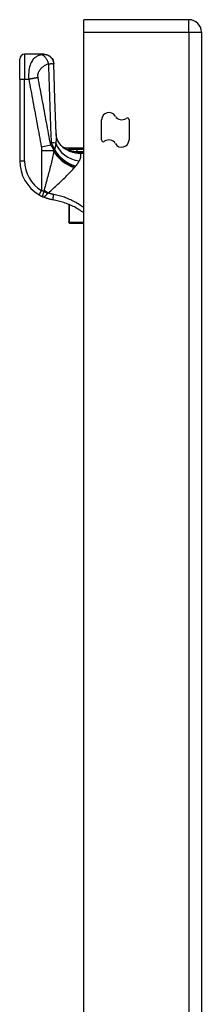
# Model space of a CAD drawing. Header units: inches. Extents: x 14 to 456, y 41 to 215.
# Tile 164 of 256: x 127.51 to 128.95, y 138.05 to 145.87. Entities that reach past the tile are written whole.
import ezdxf

# ---------------------------------------------------------------- set-up
doc = ezdxf.new("R2010")
doc.units = ezdxf.units.IN
doc.header["$MEASUREMENT"] = 0
doc.layers.add('Visible Edges(ANSI)', color=7, linetype='Continuous', lineweight=25)
doc.layers.add('Visible Tangent Edges(ANSI)', color=7, linetype='Continuous', lineweight=25)

msp = doc.modelspace()

# ---------------------------------------------------------------- linework, layer by layer
at = {"layer": 'Visible Edges(ANSI)'}
for p, q in [((128.856, 145.8725), (128.021, 145.8725)), ((128.021, 145.7735), (128.021, 145.8725)), ((128.021, 116.1705), (128.021, 145.7735)), ((128.955, 145.7735), (128.955, 116.0535)), ((127.5101, 145.4013), (127.5101, 145.5587)), ((127.7016, 145.5981), (127.5495, 145.5981)), ((127.7027, 145.5981), (127.7016, 145.5981)), ((127.5101, 145.4013), (127.5101, 144.7522)), ((128.162, 144.9185), (128.162, 145.0773)), ((128.38, 145.0765), (128.38, 144.9177)), ((127.8667, 144.8556), (128.021, 144.8556)), ((127.8902, 144.8377), (127.8894, 144.8383)), ((127.8999, 144.4058), (127.8999, 144.2656)), ((127.8999, 144.2636), (127.8999, 144.2656)), ((127.9077, 144.2557), (128.021, 144.2557))]:
    msp.add_line(p, q, dxfattribs=at)
at = {"layer": 'Visible Edges(ANSI)', "flags": 128}
for points in [[(127.7027, 145.5981), (127.7179, 145.5966), (127.7325, 145.5923), (127.7461, 145.5852), (127.7581, 145.5756), (127.768, 145.564), (127.7754, 145.5506), (127.7802, 145.5361), (127.7821, 145.5209)], [(127.8009, 144.9647), (127.7908, 145.2429), (127.7821, 145.5209)], [(127.8528, 144.8605), (127.8405, 144.8725), (127.8291, 144.8864), (127.8195, 144.9014), (127.812, 144.9168), (127.8067, 144.9314), (127.8034, 144.9445), (127.8016, 144.9557), (127.8009, 144.9647)], [(127.8894, 144.8383), (127.8876, 144.8396), (127.8859, 144.8409), (127.8842, 144.8422), (127.8826, 144.8434), (127.8811, 144.8445), (127.8796, 144.8456), (127.8783, 144.8467), (127.877, 144.8477), (127.8757, 144.8486), (127.8746, 144.8495), (127.8735, 144.8503), (127.8725, 144.8511), (127.8716, 144.8518), (127.8708, 144.8525), (127.87, 144.8531), (127.8693, 144.8536), (127.8687, 144.8541), (127.8682, 144.8545), (127.8677, 144.8548), (127.8674, 144.8551), (127.8671, 144.8554), (127.8669, 144.8555), (127.8668, 144.8556), (127.8667, 144.8556)], [(127.8981, 144.8331), (127.8978, 144.8333), (127.8974, 144.8335), (127.897, 144.8337), (127.8966, 144.8339), (127.8963, 144.8341), (127.8959, 144.8343), (127.8955, 144.8345), (127.8951, 144.8347), (127.8948, 144.8349), (127.8944, 144.8351), (127.894, 144.8353), (127.8937, 144.8355), (127.8933, 144.8357), (127.893, 144.8359), (127.8926, 144.8361), (127.8923, 144.8363), (127.892, 144.8365), (127.8917, 144.8367), (127.8914, 144.8369), (127.8911, 144.8371), (127.8909, 144.8372), (127.8906, 144.8374), (127.8904, 144.8376), (127.8902, 144.8377)], [(127.6648, 144.481), (127.666, 144.4804), (127.6672, 144.4797), (127.6684, 144.479), (127.6696, 144.4783), (127.6708, 144.4776), (127.6719, 144.477), (127.6731, 144.4763), (127.6743, 144.4756), (127.6756, 144.475), (127.6768, 144.4743), (127.678, 144.4737), (127.6792, 144.4731), (127.6804, 144.4724), (127.6816, 144.4718), (127.6828, 144.4712), (127.684, 144.4706), (127.6852, 144.47), (127.6864, 144.4694), (127.6876, 144.4688), (127.6888, 144.4682), (127.69, 144.4677), (127.6912, 144.4671), (127.6924, 144.4665), (127.6936, 144.466)], [(127.7748, 144.4413), (127.7713, 144.4419), (127.7678, 144.4425), (127.7643, 144.4432), (127.7608, 144.4439), (127.7574, 144.4446), (127.7539, 144.4454), (127.7505, 144.4462), (127.747, 144.4471), (127.7436, 144.448), (127.7402, 144.4489), (127.7368, 144.4499), (127.7334, 144.4509), (127.73, 144.4519), (127.7266, 144.453), (127.7232, 144.4542), (127.7199, 144.4553), (127.7166, 144.4565), (127.7132, 144.4578), (127.7099, 144.459), (127.7066, 144.4604), (127.7034, 144.4617), (127.7001, 144.4631), (127.6969, 144.4645), (127.6936, 144.466)], [(128.021, 144.3371), (128.0119, 144.3437), (128.0027, 144.3502), (127.9934, 144.3564), (127.984, 144.3625), (127.9744, 144.3683), (127.9647, 144.374), (127.9549, 144.3795), (127.945, 144.3848), (127.935, 144.3899), (127.9249, 144.3948), (127.9147, 144.3994), (127.9044, 144.4039), (127.894, 144.4082), (127.8834, 144.4123), (127.8728, 144.4162), (127.8621, 144.4199), (127.8514, 144.4233), (127.8406, 144.4265), (127.8297, 144.4296), (127.8188, 144.4323), (127.8078, 144.4349), (127.7968, 144.4373), (127.7858, 144.4394), (127.7748, 144.4413)]]:
    msp.add_lwpolyline(points, dxfattribs=at)
at = {"layer": 'Visible Edges(ANSI)'}
for centre, radius, start, end in [((128.856, 145.7735), 0.099, 0, 90), ((127.5495, 145.5587), 0.0394, 90, 180), ((128.2204, 145.0773), 0.0584, 30, 180), ((128.3216, 145.1357), 0.0584, 210, 306.25305), ((128.365, 145.0765), 0.015, 0, 126.25305), ((127.9596, 145.0292), 0.1969, 232.74953, 241.85376), ((128.177, 144.9185), 0.015, 180, 306.25305), ((128.2204, 144.8593), 0.0584, 30, 126.25305), ((128.3216, 144.9177), 0.0584, 210, 0), ((127.8251, 144.7522), 0.315, 180, 239.41946), ((127.9077, 144.2636), 0.00787, 180, 270)]:
    msp.add_arc(centre, radius, start, end, dxfattribs=at)
at = {"layer": 'Visible Tangent Edges(ANSI)'}
for p, q in [((128.856, 145.7735), (128.856, 145.8725)), ((128.021, 145.7735), (128.856, 145.7735)), ((128.856, 145.7735), (128.955, 145.7735)), ((128.856, 145.7735), (128.856, 116.0535)), ((127.5495, 145.5981), (127.5495, 145.4013)), ((127.5101, 145.4013), (127.5495, 145.4013)), ((127.5495, 145.4013), (127.582, 145.4013)), ((127.5495, 144.7522), (127.5495, 145.4013)), ((127.6824, 144.8637), (127.757, 144.8776)), ((127.6849, 144.8346), (127.7828, 144.8346)), ((127.6849, 144.8346), (127.6849, 144.5149)), ((127.7828, 144.8255), (127.7828, 144.8346)), ((127.7854, 144.8428), (127.7854, 144.8314)), ((127.7854, 144.8428), (127.7878, 144.8428)), ((127.9167, 144.8311), (127.9149, 144.8263)), ((128.021, 144.8425), (127.9676, 144.8425)), ((127.9676, 144.8235), (127.9676, 144.8425)), ((127.9676, 144.8235), (128.021, 144.8235)), ((128.021, 144.8222), (127.99, 144.8222)), ((127.99, 144.8222), (127.99, 144.8128)), ((127.99, 144.8128), (128.021, 144.8128)), ((127.5101, 144.7522), (127.5495, 144.7522)), ((127.6648, 144.481), (127.6849, 144.5149)), ((127.9077, 144.2617), (127.9077, 144.4025)), ((127.9077, 144.2617), (127.9077, 144.2557)), ((128.021, 144.2617), (127.9077, 144.2617))]:
    msp.add_line(p, q, dxfattribs=at)
at = {"layer": 'Visible Tangent Edges(ANSI)', "flags": 128}
for points in [[(127.6861, 145.5947), (127.68, 145.5933), (127.6738, 145.5916), (127.6677, 145.5896), (127.6617, 145.5874), (127.6557, 145.5849), (127.6498, 145.582), (127.6439, 145.5787), (127.6381, 145.5751), (127.6324, 145.5709), (127.6268, 145.5662), (127.6214, 145.5609), (127.6161, 145.555), (127.611, 145.5482), (127.6061, 145.5406), (127.6014, 145.532), (127.5971, 145.5223), (127.5931, 145.5113), (127.5895, 145.4991), (127.5864, 145.4855), (127.5839, 145.4705), (127.5822, 145.4543), (127.5812, 145.4371), (127.5812, 145.4193), (127.582, 145.4013)], [(127.7016, 145.5981), (127.7012, 145.5981), (127.7009, 145.5981), (127.7005, 145.598), (127.7001, 145.598), (127.6996, 145.5979), (127.6991, 145.5978), (127.6986, 145.5977), (127.698, 145.5975), (127.6974, 145.5974), (127.6967, 145.5972), (127.6961, 145.5971), (127.6954, 145.5969), (127.6946, 145.5967), (127.694, 145.5965), (127.6933, 145.5964), (127.6926, 145.5962), (127.6918, 145.596), (127.6911, 145.5958), (127.6903, 145.5956), (127.6895, 145.5955), (127.6887, 145.5953), (127.6879, 145.5951), (127.687, 145.5949), (127.6861, 145.5947)], [(127.6861, 145.5947), (127.6885, 145.5939), (127.6909, 145.5929), (127.6934, 145.5917), (127.6959, 145.5902), (127.6985, 145.5885), (127.7011, 145.5866), (127.7037, 145.5844), (127.7063, 145.582), (127.7089, 145.5793), (127.7115, 145.5764), (127.714, 145.5734), (127.7165, 145.5701), (127.7189, 145.5666), (127.7213, 145.563), (127.7235, 145.5593), (127.7257, 145.5554), (127.7278, 145.5514), (127.7297, 145.5474), (127.7315, 145.5432), (127.7333, 145.5391), (127.7348, 145.5349), (127.7363, 145.5308), (127.7376, 145.5266), (127.7388, 145.5225)], [(127.7016, 145.5981), (127.706, 145.598), (127.7106, 145.5976), (127.7153, 145.5969), (127.72, 145.5958), (127.7247, 145.5945), (127.7294, 145.5928), (127.734, 145.5908), (127.7386, 145.5885), (127.743, 145.5858), (127.7473, 145.5829), (127.7514, 145.5796), (127.7554, 145.5761), (127.7591, 145.5723), (127.7625, 145.5682), (127.7656, 145.564), (127.7685, 145.5596), (127.7711, 145.5551), (127.7733, 145.5504), (127.7752, 145.5457), (127.7768, 145.541), (127.7781, 145.5362), (127.7791, 145.5315), (127.7798, 145.5268), (127.7803, 145.5222)], [(127.6565, 145.4152), (127.6554, 145.4224), (127.6551, 145.4296), (127.6556, 145.4367), (127.6568, 145.4435), (127.6586, 145.4501), (127.6609, 145.4562), (127.6636, 145.462), (127.6667, 145.4674), (127.6701, 145.4726), (127.6738, 145.4774), (127.6776, 145.4819), (127.6816, 145.4862), (127.6857, 145.4903), (127.69, 145.4941), (127.6944, 145.4978), (127.699, 145.5013), (127.7036, 145.5046), (127.7083, 145.5077), (127.7132, 145.5107), (127.7181, 145.5135), (127.7231, 145.516), (127.7282, 145.5184), (127.7335, 145.5206), (127.7388, 145.5225)], [(127.7388, 145.5225), (127.7414, 145.5227), (127.7439, 145.5228), (127.7464, 145.5229), (127.7487, 145.523), (127.7509, 145.523), (127.7531, 145.5231), (127.7552, 145.5232), (127.7572, 145.5233), (127.7592, 145.5233), (127.761, 145.5233), (127.7629, 145.5234), (127.7648, 145.5234), (127.7667, 145.5234), (127.7685, 145.5233), (127.7701, 145.5233), (127.7717, 145.5232), (127.7732, 145.5232), (127.7745, 145.5231), (127.7757, 145.523), (127.7769, 145.5228), (127.7779, 145.5227), (127.7788, 145.5225), (127.7796, 145.5224), (127.7803, 145.5222)], [(127.7388, 145.5225), (127.7396, 145.4964), (127.7404, 145.4703), (127.7411, 145.4442), (127.7419, 145.418), (127.7428, 145.3919), (127.7436, 145.3658), (127.7444, 145.3396), (127.7453, 145.3135), (127.7461, 145.2874), (127.747, 145.2613), (127.7479, 145.2351), (127.7488, 145.209), (127.7497, 145.1829), (127.7506, 145.1567), (127.7516, 145.1306), (127.7525, 145.1044), (127.7535, 145.0783), (127.7545, 145.0522), (127.7554, 145.026), (127.7564, 144.9999), (127.7575, 144.9737), (127.7585, 144.9476), (127.7595, 144.9215), (127.7606, 144.8953)], [(127.7803, 145.5222), (127.7804, 145.5221), (127.7806, 145.5221), (127.7807, 145.522), (127.7808, 145.522), (127.781, 145.5219), (127.7811, 145.5219), (127.7812, 145.5218), (127.7813, 145.5218), (127.7814, 145.5217), (127.7815, 145.5217), (127.7816, 145.5216), (127.7816, 145.5216), (127.7817, 145.5215), (127.7818, 145.5215), (127.7818, 145.5214), (127.7819, 145.5213), (127.7819, 145.5213), (127.782, 145.5212), (127.782, 145.5212), (127.782, 145.5211), (127.782, 145.5211), (127.7821, 145.521), (127.7821, 145.521), (127.7821, 145.5209)], [(127.582, 145.4013), (127.5853, 145.4018), (127.5887, 145.4024), (127.592, 145.403), (127.5953, 145.4036), (127.5987, 145.4042), (127.602, 145.4048), (127.6053, 145.4054), (127.6086, 145.406), (127.6119, 145.4066), (127.6152, 145.4072), (127.6185, 145.4078), (127.6217, 145.4084), (127.6249, 145.409), (127.628, 145.4096), (127.6311, 145.4102), (127.6341, 145.4108), (127.6372, 145.4114), (127.6401, 145.4119), (127.643, 145.4125), (127.6458, 145.413), (127.6486, 145.4136), (127.6513, 145.4141), (127.6539, 145.4147), (127.6565, 145.4152)], [(127.582, 145.4013), (127.5861, 145.3789), (127.5903, 145.3565), (127.5945, 145.3341), (127.5987, 145.3117), (127.6029, 145.2893), (127.6071, 145.2669), (127.6113, 145.2445), (127.6154, 145.2221), (127.6196, 145.1997), (127.6238, 145.1773), (127.628, 145.1549), (127.6322, 145.1325), (127.6364, 145.1101), (127.6406, 145.0877), (127.6447, 145.0653), (127.6489, 145.0429), (127.6531, 145.0206), (127.6573, 144.9982), (127.6615, 144.9758), (127.6657, 144.9534), (127.6699, 144.931), (127.674, 144.9086), (127.6782, 144.8861), (127.6824, 144.8637)], [(127.757, 144.8776), (127.7528, 144.9001), (127.7486, 144.9225), (127.7444, 144.9449), (127.7402, 144.9673), (127.736, 144.9897), (127.7319, 145.0121), (127.7277, 145.0345), (127.7235, 145.0569), (127.7193, 145.0793), (127.7151, 145.1017), (127.7109, 145.1241), (127.7067, 145.1465), (127.7026, 145.1688), (127.6984, 145.1912), (127.6942, 145.2136), (127.69, 145.236), (127.6858, 145.2584), (127.6816, 145.2808), (127.6774, 145.3032), (127.6733, 145.3256), (127.6691, 145.348), (127.6649, 145.3705), (127.6607, 145.3929), (127.6565, 145.4152)], [(127.8009, 144.9648), (127.801, 144.9621), (127.8011, 144.9594), (127.8011, 144.9566), (127.8011, 144.9538), (127.8012, 144.951), (127.8011, 144.9481), (127.8011, 144.9452), (127.8011, 144.9422), (127.801, 144.9392), (127.8009, 144.9362), (127.8008, 144.9331), (127.8006, 144.93), (127.8005, 144.9269), (127.8003, 144.9237), (127.8002, 144.9205), (127.8, 144.9173), (127.7997, 144.914), (127.7995, 144.9107), (127.7993, 144.9074), (127.799, 144.9041), (127.7987, 144.9007), (127.7985, 144.8973), (127.7982, 144.8938), (127.7978, 144.8903)], [(127.6824, 144.8637), (127.6827, 144.8625), (127.6829, 144.8613), (127.6831, 144.86), (127.6832, 144.8588), (127.6834, 144.8576), (127.6836, 144.8564), (127.6837, 144.8552), (127.6839, 144.854), (127.684, 144.8528), (127.6841, 144.8516), (127.6842, 144.8504), (127.6843, 144.8492), (127.6844, 144.8479), (127.6845, 144.8467), (127.6846, 144.8455), (127.6846, 144.8443), (127.6847, 144.8431), (127.6847, 144.8419), (127.6848, 144.8407), (127.6848, 144.8395), (127.6848, 144.8383), (127.6848, 144.8371), (127.6849, 144.8358), (127.6849, 144.8346)], [(127.7828, 144.8346), (127.7821, 144.8364), (127.7813, 144.8382), (127.7806, 144.84), (127.7798, 144.8418), (127.7789, 144.8436), (127.7781, 144.8454), (127.7772, 144.8471), (127.7763, 144.8489), (127.7753, 144.8507), (127.7744, 144.8525), (127.7734, 144.8543), (127.7723, 144.8561), (127.7713, 144.8579), (127.7702, 144.8596), (127.769, 144.8614), (127.7678, 144.8632), (127.7666, 144.865), (127.7654, 144.8668), (127.7641, 144.8686), (127.7628, 144.8704), (127.7614, 144.8722), (127.76, 144.874), (127.7585, 144.8758), (127.757, 144.8776)], [(127.7606, 144.8953), (127.7617, 144.8933), (127.7628, 144.8912), (127.7639, 144.8891), (127.765, 144.887), (127.766, 144.8849), (127.7671, 144.8828), (127.7682, 144.8807), (127.7693, 144.8786), (127.7703, 144.8764), (127.7714, 144.8743), (127.7725, 144.8721), (127.7735, 144.8699), (127.7745, 144.8678), (127.7756, 144.8656), (127.7766, 144.8633), (127.7776, 144.8611), (127.7786, 144.8589), (127.7796, 144.8566), (127.7806, 144.8544), (127.7816, 144.8521), (127.7825, 144.8498), (127.7835, 144.8475), (127.7844, 144.8451), (127.7854, 144.8428)], [(127.7978, 144.8903), (127.7976, 144.8882), (127.7973, 144.8861), (127.797, 144.884), (127.7967, 144.8819), (127.7964, 144.8799), (127.796, 144.8778), (127.7957, 144.8757), (127.7953, 144.8737), (127.795, 144.8717), (127.7946, 144.8696), (127.7942, 144.8676), (127.7938, 144.8656), (127.7933, 144.8636), (127.7929, 144.8617), (127.7925, 144.8597), (127.792, 144.8578), (127.7915, 144.8558), (127.791, 144.8539), (127.7905, 144.852), (127.79, 144.8502), (127.7895, 144.8483), (127.7889, 144.8464), (127.7884, 144.8446), (127.7878, 144.8428)], [(127.7828, 144.8255), (127.7803, 144.8139), (127.7776, 144.8021), (127.7749, 144.7902), (127.7721, 144.7781), (127.7692, 144.7659), (127.7662, 144.7536), (127.7632, 144.7412), (127.7601, 144.7287), (127.7569, 144.7162), (127.7537, 144.7035), (127.7504, 144.6908), (127.7471, 144.6779), (127.7437, 144.665), (127.7403, 144.6521), (127.7368, 144.639), (127.7333, 144.6259), (127.7298, 144.6128), (127.7263, 144.5996), (127.7227, 144.5864), (127.7191, 144.5731), (127.7155, 144.5598), (127.7119, 144.5466), (127.7082, 144.5333), (127.7046, 144.52)], [(127.7854, 144.8314), (127.7853, 144.8311), (127.7851, 144.8309), (127.785, 144.8306), (127.7849, 144.8304), (127.7848, 144.8301), (127.7847, 144.8299), (127.7846, 144.8297), (127.7845, 144.8294), (127.7844, 144.8292), (127.7843, 144.8289), (127.7842, 144.8287), (127.7841, 144.8284), (127.784, 144.8282), (127.7839, 144.8279), (127.7838, 144.8277), (127.7837, 144.8275), (127.7836, 144.8272), (127.7835, 144.827), (127.7833, 144.8267), (127.7832, 144.8265), (127.7831, 144.8262), (127.783, 144.826), (127.7829, 144.8257), (127.7828, 144.8255)], [(127.7878, 144.8428), (127.7877, 144.8423), (127.7876, 144.8419), (127.7875, 144.8414), (127.7874, 144.8409), (127.7873, 144.8404), (127.7872, 144.84), (127.7871, 144.8395), (127.787, 144.839), (127.7869, 144.8385), (127.7868, 144.8381), (127.7867, 144.8376), (127.7866, 144.8371), (127.7865, 144.8366), (127.7864, 144.8361), (127.7863, 144.8357), (127.7862, 144.8352), (127.7861, 144.8347), (127.786, 144.8342), (127.7859, 144.8338), (127.7858, 144.8333), (127.7857, 144.8328), (127.7856, 144.8323), (127.7855, 144.8318), (127.7854, 144.8314)], [(127.9135, 144.8415), (127.9124, 144.8415), (127.9113, 144.8414), (127.9102, 144.8413), (127.9091, 144.8412), (127.908, 144.8411), (127.9069, 144.841), (127.9058, 144.8409), (127.9047, 144.8408), (127.9037, 144.8407), (127.9026, 144.8406), (127.9016, 144.8405), (127.9005, 144.8403), (127.8995, 144.8402), (127.8985, 144.84), (127.8975, 144.8398), (127.8966, 144.8397), (127.8956, 144.8395), (127.8947, 144.8393), (127.8938, 144.8391), (127.893, 144.8388), (127.8922, 144.8386), (127.8915, 144.8383), (127.8908, 144.838), (127.8902, 144.8377)], [(127.8981, 144.8331), (127.8975, 144.8335), (127.8971, 144.8338), (127.8967, 144.8341), (127.8966, 144.8343), (127.8967, 144.8345), (127.8969, 144.8346), (127.8974, 144.8346), (127.898, 144.8346), (127.8987, 144.8346), (127.8996, 144.8345), (127.9005, 144.8343), (127.9015, 144.8342), (127.9026, 144.834), (127.9037, 144.8338), (127.9049, 144.8336), (127.9061, 144.8333), (127.9073, 144.8331), (127.9086, 144.8328), (127.9099, 144.8325), (127.9112, 144.8323), (127.9125, 144.832), (127.9139, 144.8317), (127.9153, 144.8314), (127.9167, 144.8311)], [(127.8981, 144.8331), (127.8988, 144.8328), (127.8995, 144.8325), (127.9002, 144.8322), (127.9009, 144.8319), (127.9016, 144.8316), (127.9023, 144.8313), (127.903, 144.831), (127.9037, 144.8307), (127.9044, 144.8304), (127.9051, 144.8301), (127.9058, 144.8298), (127.9065, 144.8295), (127.9072, 144.8292), (127.9079, 144.829), (127.9086, 144.8287), (127.9093, 144.8284), (127.91, 144.8281), (127.9107, 144.8279), (127.9114, 144.8276), (127.9121, 144.8273), (127.9128, 144.8271), (127.9135, 144.8268), (127.9142, 144.8265), (127.9149, 144.8263)], [(127.9676, 144.8425), (127.9653, 144.8425), (127.9631, 144.8425), (127.9608, 144.8425), (127.9585, 144.8425), (127.9563, 144.8425), (127.954, 144.8425), (127.9518, 144.8425), (127.9495, 144.8425), (127.9472, 144.8424), (127.945, 144.8424), (127.9427, 144.8424), (127.9405, 144.8424), (127.9382, 144.8423), (127.936, 144.8423), (127.9337, 144.8423), (127.9314, 144.8422), (127.9292, 144.8422), (127.9269, 144.8421), (127.9247, 144.842), (127.9224, 144.842), (127.9202, 144.8419), (127.918, 144.8418), (127.9157, 144.8417), (127.9135, 144.8415)], [(127.9149, 144.8263), (127.9179, 144.8252), (127.9209, 144.8242), (127.9239, 144.8232), (127.927, 144.8223), (127.93, 144.8214), (127.9331, 144.8205), (127.9362, 144.8197), (127.9393, 144.8189), (127.9424, 144.8182), (127.9455, 144.8175), (127.9486, 144.8169), (127.9518, 144.8163), (127.9549, 144.8157), (127.9581, 144.8152), (127.9613, 144.8147), (127.9644, 144.8143), (127.9676, 144.814), (127.9708, 144.8137), (127.974, 144.8134), (127.9772, 144.8132), (127.9804, 144.813), (127.9836, 144.8129), (127.9868, 144.8128), (127.99, 144.8128)], [(127.9167, 144.8311), (127.9186, 144.8307), (127.9206, 144.8303), (127.9226, 144.83), (127.9246, 144.8296), (127.9266, 144.8292), (127.9287, 144.8288), (127.9307, 144.8284), (127.9328, 144.828), (127.9349, 144.8277), (127.937, 144.8273), (127.9391, 144.827), (127.9413, 144.8266), (127.9434, 144.8263), (127.9456, 144.826), (127.9477, 144.8257), (127.9499, 144.8254), (127.9521, 144.8251), (127.9543, 144.8248), (127.9565, 144.8246), (127.9587, 144.8243), (127.9609, 144.8241), (127.9631, 144.8239), (127.9654, 144.8237), (127.9676, 144.8235)], [(127.99, 144.8222), (127.9891, 144.8222), (127.9882, 144.8222), (127.9872, 144.8222), (127.9863, 144.8222), (127.9853, 144.8222), (127.9844, 144.8222), (127.9835, 144.8223), (127.9825, 144.8223), (127.9816, 144.8224), (127.9807, 144.8224), (127.9797, 144.8224), (127.9788, 144.8225), (127.9779, 144.8226), (127.9769, 144.8226), (127.976, 144.8227), (127.9751, 144.8228), (127.9741, 144.8228), (127.9732, 144.8229), (127.9723, 144.823), (127.9713, 144.8231), (127.9704, 144.8232), (127.9695, 144.8233), (127.9685, 144.8234), (127.9676, 144.8235)], [(127.9842, 144.7505), (127.9859, 144.7538), (127.9875, 144.757), (127.989, 144.7603), (127.9904, 144.7634), (127.9916, 144.7665), (127.9928, 144.7696), (127.9939, 144.7726), (127.9948, 144.7755), (127.9956, 144.7784), (127.9963, 144.7812), (127.9968, 144.7839), (127.9973, 144.7865), (127.9975, 144.7891), (127.9977, 144.7917), (127.9976, 144.7941), (127.9975, 144.7965), (127.9971, 144.7988), (127.9966, 144.801), (127.996, 144.8032), (127.9951, 144.8053), (127.9941, 144.8073), (127.9929, 144.8092), (127.9916, 144.8111), (127.99, 144.8128)], [(127.7374, 144.4958), (127.7471, 144.5045), (127.7569, 144.5133), (127.7665, 144.5221), (127.7762, 144.5309), (127.7858, 144.5396), (127.7953, 144.5484), (127.8048, 144.5571), (127.8142, 144.5658), (127.8235, 144.5744), (127.8327, 144.5831), (127.8418, 144.5916), (127.8508, 144.6002), (127.8596, 144.6086), (127.8684, 144.6171), (127.877, 144.6254), (127.8854, 144.6337), (127.8937, 144.642), (127.9018, 144.6502), (127.9097, 144.6583), (127.9175, 144.6664), (127.925, 144.6744), (127.9323, 144.6822), (127.9393, 144.69), (127.9461, 144.6977)], [(127.9461, 144.6977), (127.9462, 144.6979), (127.9464, 144.698), (127.9465, 144.6982), (127.9467, 144.6984), (127.9468, 144.6985), (127.9469, 144.6987), (127.9471, 144.6988), (127.9472, 144.699), (127.9474, 144.6992), (127.9475, 144.6993), (127.9476, 144.6995), (127.9478, 144.6996), (127.9479, 144.6998), (127.9481, 144.7), (127.9482, 144.7001), (127.9483, 144.7003), (127.9485, 144.7005), (127.9486, 144.7006), (127.9488, 144.7008), (127.9489, 144.7009), (127.949, 144.7011), (127.9492, 144.7013), (127.9493, 144.7014), (127.9495, 144.7016)], [(127.9495, 144.7016), (127.9497, 144.7019), (127.95, 144.7022), (127.9503, 144.7025), (127.9506, 144.7028), (127.9509, 144.7032), (127.9511, 144.7035), (127.9514, 144.7038), (127.9517, 144.7041), (127.952, 144.7044), (127.9522, 144.7047), (127.9525, 144.7051), (127.9528, 144.7054), (127.9531, 144.7057), (127.9533, 144.706), (127.9536, 144.7063), (127.9539, 144.7066), (127.9541, 144.7069), (127.9544, 144.7073), (127.9547, 144.7076), (127.9549, 144.7079), (127.9552, 144.7082), (127.9555, 144.7085), (127.9557, 144.7088), (127.956, 144.7091)], [(127.956, 144.7091), (127.9575, 144.7109), (127.959, 144.7127), (127.9605, 144.7145), (127.9619, 144.7163), (127.9633, 144.7181), (127.9647, 144.7199), (127.966, 144.7217), (127.9673, 144.7234), (127.9686, 144.7252), (127.9698, 144.7269), (127.9711, 144.7287), (127.9722, 144.7304), (127.9734, 144.7321), (127.9745, 144.7338), (127.9756, 144.7355), (127.9767, 144.7372), (127.9777, 144.7389), (127.9787, 144.7406), (127.9797, 144.7423), (127.9807, 144.7439), (127.9816, 144.7456), (127.9825, 144.7472), (127.9834, 144.7488), (127.9842, 144.7505)], [(127.7021, 144.5085), (127.7013, 144.5088), (127.7006, 144.509), (127.6999, 144.5093), (127.6992, 144.5096), (127.6984, 144.5098), (127.6977, 144.5101), (127.697, 144.5103), (127.6963, 144.5106), (127.6956, 144.5109), (127.6948, 144.5111), (127.6941, 144.5114), (127.6934, 144.5117), (127.6927, 144.5119), (127.692, 144.5122), (127.6913, 144.5125), (127.6905, 144.5127), (127.6898, 144.513), (127.6891, 144.5133), (127.6884, 144.5136), (127.6877, 144.5138), (127.687, 144.5141), (127.6863, 144.5144), (127.6856, 144.5147), (127.6849, 144.5149)], [(127.7021, 144.5085), (127.7012, 144.5059), (127.7004, 144.5033), (127.6996, 144.5007), (127.6988, 144.4982), (127.698, 144.4957), (127.6972, 144.4932), (127.6965, 144.4908), (127.6958, 144.4884), (127.6951, 144.4861), (127.6944, 144.484), (127.6938, 144.4819), (127.6933, 144.4799), (127.6928, 144.478), (127.6924, 144.4763), (127.692, 144.4746), (127.6917, 144.4731), (127.6915, 144.4718), (127.6914, 144.4706), (127.6914, 144.4695), (127.6916, 144.4685), (127.6918, 144.4677), (127.6923, 144.467), (127.6928, 144.4664), (127.6936, 144.466)], [(127.6936, 144.466), (127.6951, 144.4654), (127.6966, 144.465), (127.6981, 144.4649), (127.6995, 144.4649), (127.7011, 144.4651), (127.7026, 144.4655), (127.7041, 144.4661), (127.7057, 144.4668), (127.7073, 144.4677), (127.709, 144.4688), (127.7107, 144.47), (127.7124, 144.4713), (127.7141, 144.4728), (127.7159, 144.4744), (127.7177, 144.4761), (127.7195, 144.4779), (127.7213, 144.4797), (127.7232, 144.4817), (127.725, 144.4837), (127.7269, 144.4858), (127.7288, 144.488), (127.7307, 144.4901), (127.7326, 144.4923), (127.7344, 144.4945)], [(127.7046, 144.52), (127.7044, 144.5195), (127.7043, 144.5191), (127.7042, 144.5186), (127.7041, 144.5182), (127.704, 144.5177), (127.7039, 144.5173), (127.7037, 144.5168), (127.7036, 144.5163), (127.7035, 144.5159), (127.7034, 144.5154), (127.7033, 144.5149), (127.7032, 144.5145), (127.7031, 144.514), (127.703, 144.5135), (127.7029, 144.513), (127.7028, 144.5125), (127.7027, 144.512), (127.7026, 144.5115), (127.7025, 144.511), (127.7024, 144.5105), (127.7023, 144.51), (127.7022, 144.5095), (127.7021, 144.509), (127.7021, 144.5085)], [(127.7344, 144.4945), (127.7345, 144.4946), (127.7346, 144.4946), (127.7347, 144.4947), (127.7347, 144.4948), (127.7348, 144.4948), (127.7349, 144.4949), (127.735, 144.495), (127.7351, 144.495), (127.7352, 144.4951), (127.7354, 144.4951), (127.7355, 144.4952), (127.7356, 144.4952), (127.7357, 144.4953), (127.7359, 144.4954), (127.736, 144.4954), (127.7361, 144.4954), (127.7363, 144.4955), (127.7364, 144.4955), (127.7366, 144.4956), (127.7367, 144.4956), (127.7369, 144.4957), (127.7371, 144.4957), (127.7372, 144.4957), (127.7374, 144.4958)], [(127.781, 144.4838), (127.7792, 144.4841), (127.7773, 144.4845), (127.7755, 144.4848), (127.7737, 144.4852), (127.7718, 144.4856), (127.77, 144.486), (127.7681, 144.4864), (127.7663, 144.4869), (127.7645, 144.4873), (127.7627, 144.4878), (127.7608, 144.4883), (127.759, 144.4888), (127.7572, 144.4893), (127.7554, 144.4898), (127.7536, 144.4903), (127.7518, 144.4909), (127.75, 144.4914), (127.7482, 144.492), (127.7464, 144.4926), (127.7446, 144.4932), (127.7428, 144.4938), (127.741, 144.4945), (127.7392, 144.4951), (127.7374, 144.4958)], [(127.7748, 144.4413), (127.7747, 144.4414), (127.7747, 144.4416), (127.7748, 144.442), (127.7748, 144.4426), (127.7749, 144.4434), (127.775, 144.4443), (127.7752, 144.4455), (127.7754, 144.4468), (127.7756, 144.4484), (127.7758, 144.4501), (127.7761, 144.452), (127.7764, 144.454), (127.7767, 144.4562), (127.7771, 144.4585), (127.7774, 144.4609), (127.7778, 144.4634), (127.7782, 144.4659), (127.7786, 144.4685), (127.779, 144.4711), (127.7794, 144.4737), (127.7798, 144.4763), (127.7803, 144.4789), (127.7807, 144.4813), (127.781, 144.4838)], [(128.021, 144.3781), (128.012, 144.3848), (128.0029, 144.3912), (127.9936, 144.3975), (127.9843, 144.4036), (127.9748, 144.4095), (127.9653, 144.4152), (127.9557, 144.4207), (127.9459, 144.426), (127.9361, 144.4312), (127.9262, 144.4361), (127.9163, 144.4409), (127.9062, 144.4454), (127.8961, 144.4497), (127.8859, 144.4539), (127.8757, 144.4578), (127.8654, 144.4615), (127.855, 144.465), (127.8446, 144.4684), (127.8341, 144.4714), (127.8236, 144.4743), (127.813, 144.477), (127.8024, 144.4795), (127.7917, 144.4817), (127.781, 144.4838)]]:
    msp.add_lwpolyline(points, dxfattribs=at)
at = {"layer": 'Visible Tangent Edges(ANSI)'}
msp.add_arc((127.8251, 144.7522), 0.2756, 180, 239.41946, dxfattribs=at)
for centre, major_axis, ratio, start_param, end_param in [((127.3897, 148.3733), (0.2797, -3.6726), 0.09119, 0.304696, 0.320055), ((127.686, 144.8814), (0.118, 0.0048), 0.119705, 0.32039, 0.882192), ((127.9842, 144.9053), (0.1863, -0.0635), 0.76978, 3.653505, 4.968734), ((127.9818, 145.0092), (-0.129, -0.1487), 0.924855, 0, 0.390841), ((127.2903, 148.3548), (0.3833, -3.6723), 0.123492, 0.276298, 0.284), ((127.9461, 144.8255), (0.1707, -0.0981), 0.594817, 3.909946, 5.041872), ((127.9495, 144.8314), (-0.1702, 0.0989), 0.604176, 0.765681, 1.908282), ((127.956, 144.8428), (-0.1716, 0.0965), 0.627605, 0.730588, 1.910065), ((127.9135, 144.8226), (-0.0011, 0.0197), 0.203793, 5.152212, 6.005141), ((127.7307, 144.5085), (0.1808, -0.0778), 0.058123, 4.578197, 4.757923), ((127.7374, 144.52), (0.1588, -0.1164), 0.099559, 4.577369, 4.785224), ((127.9077, 144.2656), (-0.00787, 0), 0.489583, 0, 1.570796)]:
    msp.add_ellipse(centre, major_axis=major_axis, ratio=ratio, start_param=start_param, end_param=end_param, dxfattribs=at)

doc.saveas('drawing.dxf')
